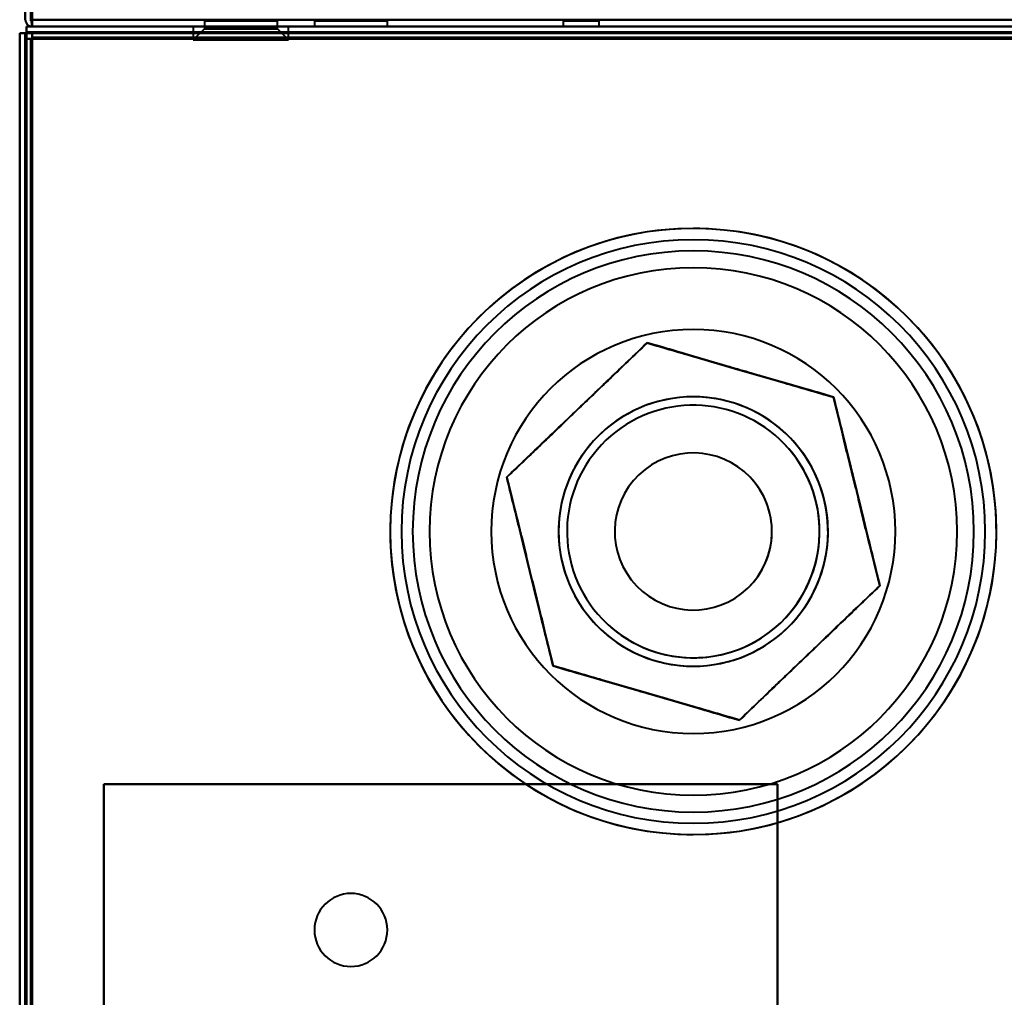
# Model space of a CAD drawing. Header units: millimetres. Extents: x -1321 to 1388, y -120 to 1267.
# Tile 77 of 88: x -418 to -330, y 977 to 1064. Entities that reach past the tile are written whole.
import ezdxf

# ---------------------------------------------------------------- set-up
doc = ezdxf.new("R2010")
doc.units = ezdxf.units.MM
doc.layers.add('G-IMPT', color=8, linetype='Continuous', lineweight=40)

# ---------------------------------------------------------------- blocks, each defined once
blk = doc.blocks.new('NEXA 1500 CALQUES_dwg-769064-Droite')
at = {"layer": 'G-IMPT'}
for p, q in [((-416.4, 1063.972), (-416.4, 1063.372)), ((-416.4, 1063.972), (-416.4, 1063.372)), ((-416.4, 1063.372), (-416.4, 1063.972)), ((-416.4, 1063.372), (-416.4, 1063.972)), ((-401.05, 1063.872), (-401.05, 1063.172)), ((-401.05, 1063.872), (-401.05, 1063.172)), ((-401.05, 1063.872), (-397.8, 1063.872)), ((-401.05, 1063.872), (-397.8, 1063.872)), ((-397.8, 1063.872), (-401.05, 1063.872)), ((-397.8, 1063.872), (-401.05, 1063.872)), ((-394.55, 1063.872), (-400.615, 1063.872)), ((-397.8, 1063.872), (-394.55, 1063.872)), ((-397.8, 1063.872), (-394.55, 1063.872)), ((-394.55, 1063.872), (-397.8, 1063.872)), ((-394.985, 1063.872), (-397.8, 1063.872)), ((-394.55, 1063.172), (-394.55, 1063.872)), ((-394.55, 1063.172), (-394.55, 1063.872)), ((-391.25, 1063.872), (-391.25, 1063.372)), ((-391.25, 1063.872), (-391.25, 1063.372)), ((-391.25, 1063.872), (-384.75, 1063.872)), ((-391.25, 1063.872), (-384.75, 1063.872)), ((-391.25, 1063.872), (-384.75, 1063.872)), ((-391.25, 1063.872), (-384.75, 1063.872)), ((-384.75, 1063.872), (-391.25, 1063.872)), ((-384.75, 1063.872), (-391.25, 1063.872)), ((-384.75, 1063.872), (-391.25, 1063.872)), ((-384.75, 1063.872), (-391.25, 1063.872)), ((-384.75, 1063.372), (-384.75, 1063.872)), ((-384.75, 1063.372), (-384.75, 1063.872)), ((-369.1, 1063.872), (-369.1, 1063.372)), ((-369.1, 1063.872), (-365.9, 1063.872)), ((-369.1, 1063.872), (-365.9, 1063.872)), ((-365.9, 1063.872), (-369.1, 1063.872)), ((-365.9, 1063.872), (-369.1, 1063.872)), ((-365.9, 1063.372), (-365.9, 1063.872)), ((416.9, 1063.372), (-416.9, 1063.372)), ((-416.9, 1063.372), (-416.9, 1062.772)), ((-416.9, 1063.372), (-416.9, 1062.772)), ((-416.9, 1062.772), (-416.9, 1063.372)), ((-416.9, 1062.772), (-416.9, 1063.372)), ((-416.4, 1063.372), (416.4, 1063.372)), ((-402.05, 1063.372), (-402.05, 1062.172)), ((-402.05, 1063.372), (-402.05, 1062.172)), ((-402.05, 1063.372), (-397.8, 1063.372)), ((-402.05, 1063.372), (-394.119, 1063.372)), ((-394.119, 1063.372), (-402.05, 1063.372)), ((-397.8, 1063.372), (-402.05, 1063.372)), ((-401.05, 1063.172), (-402.05, 1062.172)), ((-401.05, 1063.172), (-402.05, 1062.172)), ((-401.481, 1063.372), (-393.55, 1063.372)), ((-393.55, 1063.372), (-401.481, 1063.372)), ((-401.05, 1063.172), (-397.8, 1063.172)), ((-401.05, 1063.172), (-394.985, 1063.172)), ((-397.8, 1063.172), (-401.05, 1063.172)), ((-394.985, 1063.172), (-401.05, 1063.172)), ((-400.615, 1063.172), (-394.55, 1063.172)), ((-394.55, 1063.172), (-400.615, 1063.172)), ((-397.8, 1063.372), (-393.55, 1063.372)), ((-393.55, 1063.372), (-397.8, 1063.372)), ((-397.8, 1063.172), (-394.55, 1063.172)), ((-394.55, 1063.172), (-397.8, 1063.172)), ((-393.55, 1062.172), (-394.55, 1063.172)), ((-393.55, 1062.172), (-394.55, 1063.172)), ((-393.55, 1062.172), (-393.55, 1063.372)), ((-393.55, 1062.172), (-393.55, 1063.372)), ((-391.25, 1063.372), (-384.75, 1063.372)), ((-391.25, 1063.372), (-388, 1063.372)), ((-391.25, 1063.372), (-384.75, 1063.372)), ((-391.25, 1063.372), (-388, 1063.372)), ((-388, 1063.372), (-391.25, 1063.372)), ((-388, 1063.372), (-391.25, 1063.372)), ((-388, 1063.372), (-384.75, 1063.372)), ((-388, 1063.372), (-384.75, 1063.372)), ((-384.75, 1063.372), (-388, 1063.372)), ((-384.75, 1063.372), (-388, 1063.372)), ((-369.1, 1063.372), (-365.9, 1063.372)), ((-369.1, 1063.372), (-367.5, 1063.372)), ((-367.5, 1063.372), (-369.1, 1063.372)), ((-367.5, 1063.372), (-365.9, 1063.372)), ((-365.9, 1063.372), (-367.5, 1063.372)), ((-417.5, 1062.772), (-416.9, 1062.772)), ((-416.9, 1062.772), (-417.5, 1062.772)), ((-416.9, 1062.772), (-417.5, 1062.772)), ((-417.5, 1062.772), (-416.9, 1062.772)), ((-417, 1062.272), (-417, 129.472)), ((-416.4, 1062.272), (-417, 1062.272)), ((-416.4, 1062.272), (-417, 1062.272)), ((-417, 1062.272), (-416.4, 1062.272)), ((-417, 1062.272), (-416.4, 1062.272)), ((416.4, 1062.872), (-416.4, 1062.872)), ((-416.4, 1062.872), (-416.4, 1062.272)), ((-416.4, 1062.872), (-416.4, 1062.272)), ((-416.4, 1062.272), (-416.4, 1062.872)), ((-416.4, 1062.272), (-416.4, 1062.872)), ((-402.05, 1062.172), (-397.8, 1062.172)), ((-402.05, 1062.172), (-394.119, 1062.172)), ((-397.8, 1062.172), (-402.05, 1062.172)), ((-394.119, 1062.172), (-402.05, 1062.172)), ((-401.481, 1062.172), (-393.55, 1062.172)), ((-393.55, 1062.172), (-401.481, 1062.172)), ((-397.8, 1062.172), (-393.55, 1062.172)), ((-393.55, 1062.172), (-397.8, 1062.172))]:
    blk.add_line(p, q, dxfattribs=at)
at = {"layer": 'G-IMPT', "flags": 128}
for points in [[(-416.45, 1063.872), (-416.463, 1072.372), (-416.475, 1080.872), (-416.488, 1089.372), (-416.5, 1097.872)], [(-416.5, 1063.872), (-416.5, 1072.372), (-416.5, 1080.872), (-416.5, 1089.372), (-416.5, 1097.872)], [(-416.5, 1097.872), (-416.5, 1089.372), (-416.5, 1080.872), (-416.5, 1072.372), (-416.5, 1063.872)], [(-416.5, 1097.872), (-416.488, 1089.372), (-416.475, 1080.872), (-416.463, 1072.372), (-416.45, 1063.872)], [(-416.5, 1063.872), (-416.5, 1072.122), (-416.5, 1080.372), (-416.5, 1088.622), (-416.5, 1096.872)], [(-416.5, 1096.872), (-416.5, 1088.622), (-416.5, 1080.372), (-416.5, 1072.122), (-416.5, 1063.872)], [(-416.5, 1096.872), (-416.488, 1088.622), (-416.475, 1080.372), (-416.463, 1072.122), (-416.45, 1063.872)], [(-416.45, 1063.872), (-416.463, 1072.122), (-416.475, 1080.372), (-416.488, 1088.622), (-416.5, 1096.872)], [(-416.4, 1096.872), (-416.413, 1088.622), (-416.425, 1080.372), (-416.438, 1072.122), (-416.45, 1063.872)], [(-416.45, 1063.872), (-416.438, 1072.122), (-416.425, 1080.372), (-416.413, 1088.622), (-416.4, 1096.872)], [(-416.4, 1063.872), (-416.4, 1072.122), (-416.4, 1080.372), (-416.4, 1088.622), (-416.4, 1096.872)], [(-416.4, 1096.872), (-416.4, 1088.622), (-416.4, 1080.372), (-416.4, 1072.122), (-416.4, 1063.872)], [(-417, 1063.972), (-417, 1064.322), (-417, 1064.672), (-417, 1065.022), (-417, 1065.372)], [(-417, 1065.372), (-417, 1065.022), (-417, 1064.672), (-417, 1064.322), (-417, 1063.972)], [(-417, 1063.972), (-417, 1064.322), (-417, 1064.672), (-417, 1065.022), (-417, 1065.372)], [(-416.4, 1065.372), (-416.4, 1065.022), (-416.4, 1064.672), (-416.4, 1064.322), (-416.4, 1063.972)], [(-416.4, 1063.972), (-416.4, 1064.322), (-416.4, 1064.672), (-416.4, 1065.022), (-416.4, 1065.372)], [(-416.4, 1063.972), (-416.4, 1064.322), (-416.4, 1064.672), (-416.4, 1065.022), (-416.4, 1065.372)], [(-416.4, 1065.372), (-416.4, 1065.022), (-416.4, 1064.672), (-416.4, 1064.322), (-416.4, 1063.972)], [(-416.45, 1063.872), (-416.438, 1063.747), (-416.425, 1063.622), (-416.413, 1063.497), (-416.4, 1063.372)], [(-416.4, 1063.372), (-416.413, 1063.497), (-416.425, 1063.622), (-416.438, 1063.747), (-416.45, 1063.872)], [(416.4, 1063.972), (208.2, 1063.972), (0, 1063.972), (-208.2, 1063.972), (-416.4, 1063.972)], [(-416.4, 1063.972), (-208.2, 1063.972), (0, 1063.972), (208.2, 1063.972), (416.4, 1063.972)], [(-416.4, 1063.972), (-208.2, 1063.972), (0, 1063.972), (208.2, 1063.972), (416.4, 1063.972)], [(416.4, 1063.972), (208.2, 1063.972), (0, 1063.972), (-208.2, 1063.972), (-416.4, 1063.972)], [(-416.4, 1063.372), (-416.4, 1063.497), (-416.4, 1063.622), (-416.4, 1063.747), (-416.4, 1063.872)], [(-416.4, 1063.872), (-416.4, 1063.747), (-416.4, 1063.622), (-416.4, 1063.497), (-416.4, 1063.372)], [(-416.9, 1063.372), (-416.775, 1063.372), (-416.65, 1063.372), (-416.525, 1063.372), (-416.4, 1063.372)], [(416.9, 1063.372), (208.45, 1063.372), (0, 1063.372), (-208.45, 1063.372), (-416.9, 1063.372)], [(-416.9, 1062.872), (-416.9, 1062.997), (-416.9, 1063.122), (-416.9, 1063.247), (-416.9, 1063.372)], [(-416.4, 1063.372), (-416.525, 1063.372), (-416.65, 1063.372), (-416.775, 1063.372), (-416.9, 1063.372)], [(-416.9, 1063.372), (-208.45, 1063.372), (0, 1063.372), (208.45, 1063.372), (416.9, 1063.372)], [(-416.9, 1063.372), (-416.9, 1063.247), (-416.9, 1063.122), (-416.9, 1062.997), (-416.9, 1062.872)], [(-416.9, 1062.872), (-416.9, 1062.997), (-416.9, 1063.122), (-416.9, 1063.247), (-416.9, 1063.372)], [(-416.9, 1063.372), (-416.775, 1063.372), (-416.65, 1063.372), (-416.525, 1063.372), (-416.4, 1063.372)], [(-416.4, 1063.372), (-416.525, 1063.372), (-416.65, 1063.372), (-416.775, 1063.372), (-416.9, 1063.372)], [(-416.9, 1063.372), (-416.9, 1063.247), (-416.9, 1063.122), (-416.9, 1062.997), (-416.9, 1062.872)], [(-416.9, 1063.372), (-208.45, 1063.372), (0, 1063.372), (208.45, 1063.372), (416.9, 1063.372)], [(416.9, 1063.372), (208.45, 1063.372), (0, 1063.372), (-208.45, 1063.372), (-416.9, 1063.372)], [(416.4, 1063.372), (208.2, 1063.372), (0, 1063.372), (-208.2, 1063.372), (-416.4, 1063.372)], [(-416.4, 1063.372), (-208.2, 1063.372), (0, 1063.372), (208.2, 1063.372), (416.4, 1063.372)], [(416.4, 1063.372), (208.2, 1063.372), (0, 1063.372), (-208.2, 1063.372), (-416.4, 1063.372)], [(-416.4, 1063.372), (-208.2, 1063.372), (0, 1063.372), (208.2, 1063.372), (416.4, 1063.372)], [(-416.4, 1063.372), (-208.2, 1063.372), (0, 1063.372), (208.2, 1063.372), (416.4, 1063.372)], [(416.4, 1063.372), (208.2, 1063.372), (0, 1063.372), (-208.2, 1063.372), (-416.4, 1063.372)], [(-416.4, 1063.372), (-208.2, 1063.372), (0, 1063.372), (208.2, 1063.372), (416.4, 1063.372)], [(416.4, 1063.372), (208.2, 1063.372), (0, 1063.372), (-208.2, 1063.372), (-416.4, 1063.372)], [(-417.5, 968.672), (-417.5, 992.197), (-417.5, 1015.722), (-417.5, 1039.247), (-417.5, 1062.772)], [(-417.5, 1062.772), (-417.375, 1062.772), (-417.25, 1062.772), (-417.125, 1062.772), (-417, 1062.772)], [(-417, 1062.772), (-417.125, 1062.772), (-417.25, 1062.772), (-417.375, 1062.772), (-417.5, 1062.772)], [(-417.5, 1062.772), (-417.5, 1039.247), (-417.5, 1015.722), (-417.5, 992.197), (-417.5, 968.672)], [(-417.5, 128.972), (-417.5, 362.422), (-417.5, 595.872), (-417.5, 829.322), (-417.5, 1062.772)], [(-417.5, 1062.772), (-417.5, 1039.247), (-417.5, 1015.722), (-417.5, 992.197), (-417.5, 968.672)], [(-417, 1062.772), (-417.125, 1062.772), (-417.25, 1062.772), (-417.375, 1062.772), (-417.5, 1062.772)], [(-417.5, 1062.772), (-417.5, 829.322), (-417.5, 595.872), (-417.5, 362.422), (-417.5, 128.972)], [(-417.5, 128.972), (-417.5, 362.422), (-417.5, 595.872), (-417.5, 829.322), (-417.5, 1062.772)], [(-417.5, 1062.772), (-417.375, 1062.772), (-417.25, 1062.772), (-417.125, 1062.772), (-417, 1062.772)], [(-417.5, 968.672), (-417.5, 992.197), (-417.5, 1015.722), (-417.5, 1039.247), (-417.5, 1062.772)], [(-417.5, 1062.772), (-417.5, 829.322), (-417.5, 595.872), (-417.5, 362.422), (-417.5, 128.972)], [(-417, 1062.772), (-416.988, 1062.772), (-416.975, 1062.772), (-416.963, 1062.772), (-416.95, 1062.772)], [(-417, 968.672), (-417, 992.197), (-417, 1015.722), (-417, 1039.247), (-417, 1062.772)], [(-417, 1062.772), (-417, 1062.647), (-417, 1062.522), (-417, 1062.397), (-417, 1062.272)], [(-417, 1062.772), (-417, 1039.247), (-417, 1015.722), (-417, 992.197), (-417, 968.672)], [(-417, 1062.272), (-417, 1062.397), (-417, 1062.522), (-417, 1062.647), (-417, 1062.772)], [(-416.95, 1062.772), (-416.963, 1062.772), (-416.975, 1062.772), (-416.988, 1062.772), (-417, 1062.772)], [(-417, 1062.272), (-417, 1062.397), (-417, 1062.522), (-417, 1062.647), (-417, 1062.772)], [(-417, 1062.772), (-417, 1062.647), (-417, 1062.522), (-417, 1062.397), (-417, 1062.272)], [(-417, 1062.272), (-417, 1038.872), (-417, 1015.472), (-417, 992.072), (-417, 968.672)], [(-416.5, 1062.272), (-416.625, 1062.272), (-416.75, 1062.272), (-416.875, 1062.272), (-417, 1062.272)], [(-417, 968.672), (-417, 992.072), (-417, 1015.472), (-417, 1038.872), (-417, 1062.272)], [(-417, 1062.272), (-416.875, 1062.272), (-416.75, 1062.272), (-416.625, 1062.272), (-416.5, 1062.272)], [(-417, 1062.272), (-417, 1038.872), (-417, 1015.472), (-417, 992.072), (-417, 968.672)], [(-417, 968.672), (-417, 992.072), (-417, 1015.472), (-417, 1038.872), (-417, 1062.272)], [(-417, 129.472), (-417, 362.672), (-417, 595.872), (-417, 829.072), (-417, 1062.272)], [(-417, 1062.272), (-417, 829.072), (-417, 595.872), (-417, 362.672), (-417, 129.472)], [(-417, 1062.272), (-416.875, 1062.272), (-416.75, 1062.272), (-416.625, 1062.272), (-416.5, 1062.272)], [(-417, 1062.272), (-417, 829.072), (-417, 595.872), (-417, 362.672), (-417, 129.472)], [(-417, 129.472), (-417, 362.672), (-417, 595.872), (-417, 829.072), (-417, 1062.272)], [(-416.5, 1062.272), (-416.625, 1062.272), (-416.75, 1062.272), (-416.875, 1062.272), (-417, 1062.272)], [(-417, 129.472), (-417, 362.672), (-417, 595.872), (-417, 829.072), (-417, 1062.272)], [(-417, 1062.272), (-417, 829.072), (-417, 595.872), (-417, 362.672), (-417, 129.472)], [(-417, 129.472), (-417, 362.672), (-417, 595.872), (-417, 829.072), (-417, 1062.272)], [(-417, 1062.272), (-417, 829.072), (-417, 595.872), (-417, 362.672), (-417, 129.472)], [(-416.95, 1062.772), (-416.938, 1062.772), (-416.925, 1062.772), (-416.913, 1062.772), (-416.9, 1062.772)], [(-416.9, 1062.772), (-416.913, 1062.772), (-416.925, 1062.772), (-416.938, 1062.772), (-416.95, 1062.772)], [(-416.9, 1062.822), (-416.9, 1062.835), (-416.9, 1062.847), (-416.9, 1062.86), (-416.9, 1062.872)], [(-416.9, 1062.872), (-416.9, 1062.86), (-416.9, 1062.847), (-416.9, 1062.835), (-416.9, 1062.822)], [(-416.4, 1062.872), (-416.525, 1062.872), (-416.65, 1062.872), (-416.775, 1062.872), (-416.9, 1062.872)], [(416.9, 1062.872), (208.45, 1062.872), (0, 1062.872), (-208.45, 1062.872), (-416.9, 1062.872)], [(-416.9, 1062.872), (-416.775, 1062.872), (-416.65, 1062.872), (-416.525, 1062.872), (-416.4, 1062.872)], [(-416.9, 1062.872), (-416.775, 1062.872), (-416.65, 1062.872), (-416.525, 1062.872), (-416.4, 1062.872)], [(-416.4, 1062.872), (-416.525, 1062.872), (-416.65, 1062.872), (-416.775, 1062.872), (-416.9, 1062.872)], [(-416.9, 1062.872), (-208.45, 1062.872), (0, 1062.872), (208.45, 1062.872), (416.9, 1062.872)], [(-416.9, 1062.772), (-416.9, 1062.785), (-416.9, 1062.797), (-416.9, 1062.81), (-416.9, 1062.822)], [(-416.9, 1062.822), (-416.9, 1062.81), (-416.9, 1062.797), (-416.9, 1062.785), (-416.9, 1062.772)], [(416.9, 1062.772), (208.45, 1062.772), (0, 1062.772), (-208.45, 1062.772), (-416.9, 1062.772)], [(-416.9, 1062.772), (-416.9, 1039.247), (-416.9, 1015.722), (-416.9, 992.197), (-416.9, 968.672)], [(-416.9, 968.672), (-416.9, 992.197), (-416.9, 1015.722), (-416.9, 1039.247), (-416.9, 1062.772)], [(-416.9, 1062.772), (-208.45, 1062.772), (0, 1062.772), (208.45, 1062.772), (416.9, 1062.772)], [(-416.9, 968.672), (-416.9, 992.197), (-416.9, 1015.722), (-416.9, 1039.247), (-416.9, 1062.772)], [(-416.9, 1062.772), (-208.45, 1062.772), (0, 1062.772), (208.45, 1062.772), (416.9, 1062.772)], [(-416.9, 1062.772), (-416.9, 1039.247), (-416.9, 1015.722), (-416.9, 992.197), (-416.9, 968.672)], [(416.9, 1062.772), (208.45, 1062.772), (0, 1062.772), (-208.45, 1062.772), (-416.9, 1062.772)], [(416.9, 1062.772), (208.45, 1062.772), (0, 1062.772), (-208.45, 1062.772), (-416.9, 1062.772)], [(-416.9, 1062.772), (-416.9, 1039.247), (-416.9, 1015.722), (-416.9, 992.197), (-416.9, 968.672)], [(-416.9, 968.672), (-416.9, 992.197), (-416.9, 1015.722), (-416.9, 1039.247), (-416.9, 1062.772)], [(-416.9, 1062.772), (-208.45, 1062.772), (0, 1062.772), (208.45, 1062.772), (416.9, 1062.772)], [(-416.5, 129.472), (-416.5, 362.672), (-416.5, 595.872), (-416.5, 829.072), (-416.5, 1062.272)], [(-416.5, 1062.272), (-416.5, 1038.872), (-416.5, 1015.472), (-416.5, 992.072), (-416.5, 968.672)], [(-416.5, 968.672), (-416.5, 992.072), (-416.5, 1015.472), (-416.5, 1038.872), (-416.5, 1062.272)], [(-416.5, 1062.272), (-416.5, 1038.872), (-416.5, 1015.472), (-416.5, 992.072), (-416.5, 968.672)], [(-416.5, 968.672), (-416.5, 992.072), (-416.5, 1015.472), (-416.5, 1038.872), (-416.5, 1062.272)], [(-416.5, 1062.272), (-416.5, 829.072), (-416.5, 595.872), (-416.5, 362.672), (-416.5, 129.472)], [(-416.5, 1062.272), (-416.488, 1062.272), (-416.475, 1062.272), (-416.463, 1062.272), (-416.45, 1062.272)], [(-416.45, 1062.272), (-416.463, 1062.272), (-416.475, 1062.272), (-416.488, 1062.272), (-416.5, 1062.272)], [(-416.45, 1062.272), (-416.438, 1062.272), (-416.425, 1062.272), (-416.413, 1062.272), (-416.4, 1062.272)], [(-416.4, 1062.272), (-416.413, 1062.272), (-416.425, 1062.272), (-416.438, 1062.272), (-416.45, 1062.272)], [(416.4, 1062.872), (208.2, 1062.872), (0, 1062.872), (-208.2, 1062.872), (-416.4, 1062.872)], [(416.4, 1062.872), (208.2, 1062.872), (0, 1062.872), (-208.2, 1062.872), (-416.4, 1062.872)], [(-416.4, 1062.872), (-416.4, 1062.747), (-416.4, 1062.622), (-416.4, 1062.497), (-416.4, 1062.372)], [(-416.4, 1062.872), (-208.2, 1062.872), (0, 1062.872), (208.2, 1062.872), (416.4, 1062.872)], [(-416.4, 1062.872), (-208.2, 1062.872), (0, 1062.872), (208.2, 1062.872), (416.4, 1062.872)], [(416.4, 1062.872), (208.2, 1062.872), (0, 1062.872), (-208.2, 1062.872), (-416.4, 1062.872)], [(-416.4, 1062.372), (-416.4, 1062.497), (-416.4, 1062.622), (-416.4, 1062.747), (-416.4, 1062.872)], [(-416.4, 1062.872), (-208.2, 1062.872), (0, 1062.872), (208.2, 1062.872), (416.4, 1062.872)], [(-416.4, 1062.872), (-208.2, 1062.872), (0, 1062.872), (208.2, 1062.872), (416.4, 1062.872)], [(416.4, 1062.872), (208.2, 1062.872), (0, 1062.872), (-208.2, 1062.872), (-416.4, 1062.872)], [(-416.4, 1062.372), (-416.4, 1062.497), (-416.4, 1062.622), (-416.4, 1062.747), (-416.4, 1062.872)], [(-416.4, 1062.872), (-416.4, 1062.747), (-416.4, 1062.622), (-416.4, 1062.497), (-416.4, 1062.372)], [(416.4, 1062.872), (208.2, 1062.872), (0, 1062.872), (-208.2, 1062.872), (-416.4, 1062.872)], [(-416.4, 1062.872), (-208.2, 1062.872), (0, 1062.872), (208.2, 1062.872), (416.4, 1062.872)], [(-416.4, 1062.872), (-208.2, 1062.872), (0, 1062.872), (208.2, 1062.872), (416.4, 1062.872)], [(416.4, 1062.872), (208.2, 1062.872), (0, 1062.872), (-208.2, 1062.872), (-416.4, 1062.872)], [(-416.4, 1062.372), (-208.2, 1062.372), (0, 1062.372), (208.2, 1062.372), (416.4, 1062.372)], [(416.4, 1062.372), (208.2, 1062.372), (0, 1062.372), (-208.2, 1062.372), (-416.4, 1062.372)], [(-416.4, 1062.372), (-208.2, 1062.372), (0, 1062.372), (208.2, 1062.372), (416.4, 1062.372)], [(416.4, 1062.372), (208.2, 1062.372), (0, 1062.372), (-208.2, 1062.372), (-416.4, 1062.372)], [(416.4, 1062.372), (208.2, 1062.372), (0, 1062.372), (-208.2, 1062.372), (-416.4, 1062.372)], [(-416.4, 1062.372), (-208.2, 1062.372), (0, 1062.372), (208.2, 1062.372), (416.4, 1062.372)], [(-416.4, 1062.322), (-416.4, 1062.335), (-416.4, 1062.347), (-416.4, 1062.36), (-416.4, 1062.372)], [(-416.4, 1062.372), (-416.4, 1062.36), (-416.4, 1062.347), (-416.4, 1062.335), (-416.4, 1062.322)], [(-416.4, 1062.272), (-416.4, 1062.285), (-416.4, 1062.297), (-416.4, 1062.31), (-416.4, 1062.322)], [(-416.4, 1062.322), (-416.4, 1062.31), (-416.4, 1062.297), (-416.4, 1062.285), (-416.4, 1062.272)], [(416.4, 1062.272), (208.2, 1062.272), (0, 1062.272), (-208.2, 1062.272), (-416.4, 1062.272)], [(-416.4, 1062.272), (-416.4, 829.072), (-416.4, 595.872), (-416.4, 362.672), (-416.4, 129.472)], [(-416.4, 129.472), (-416.4, 362.672), (-416.4, 595.872), (-416.4, 829.072), (-416.4, 1062.272)], [(-416.4, 1062.272), (-208.2, 1062.272), (0, 1062.272), (208.2, 1062.272), (416.4, 1062.272)], [(384.5, 1062.272), (184.275, 1062.272), (-15.95, 1062.272), (-216.175, 1062.272), (-416.4, 1062.272)], [(-416.4, 1062.272), (-416.4, 837.047), (-416.4, 611.822), (-416.4, 386.597), (-416.4, 161.372)], [(-416.4, 1062.272), (-216.175, 1062.272), (-15.95, 1062.272), (184.275, 1062.272), (384.5, 1062.272)], [(-416.4, 161.372), (-416.4, 386.597), (-416.4, 611.822), (-416.4, 837.047), (-416.4, 1062.272)], [(-416.4, 161.372), (-416.4, 386.597), (-416.4, 611.822), (-416.4, 837.047), (-416.4, 1062.272)], [(-416.4, 1062.272), (-216.175, 1062.272), (-15.95, 1062.272), (184.275, 1062.272), (384.5, 1062.272)], [(384.5, 1062.272), (184.275, 1062.272), (-15.95, 1062.272), (-216.175, 1062.272), (-416.4, 1062.272)], [(-416.4, 1062.272), (-416.4, 837.047), (-416.4, 611.822), (-416.4, 386.597), (-416.4, 161.372)], [(-357.5, 1045.372), (-358.58, 1045.351), (-359.658, 1045.286), (-360.732, 1045.178), (-361.802, 1045.027), (-362.864, 1044.834), (-363.918, 1044.598), (-364.962, 1044.321), (-365.993, 1044.002), (-367.011, 1043.642), (-368.014, 1043.241), (-369, 1042.801), (-369.968, 1042.321), (-370.916, 1041.803), (-371.842, 1041.248), (-372.745, 1040.656), (-373.624, 1040.029), (-374.477, 1039.367), (-375.303, 1038.671), (-376.101, 1037.943), (-376.869, 1037.183), (-377.605, 1036.394), (-378.31, 1035.575), (-378.981, 1034.729), (-379.618, 1033.857), (-380.22, 1032.96), (-380.785, 1032.04), (-381.313, 1031.098), (-381.803, 1030.136), (-382.254, 1029.154), (-382.665, 1028.156), (-383.036, 1027.142), (-383.366, 1026.114), (-383.655, 1025.073), (-383.902, 1024.022), (-384.107, 1022.961), (-384.269, 1021.894), (-384.389, 1020.82), (-384.465, 1019.743), (-384.498, 1018.664), (-384.488, 1017.584), (-384.435, 1016.505), (-384.339, 1015.43), (-384.2, 1014.359), (-384.018, 1013.294), (-383.794, 1012.238), (-383.528, 1011.191), (-383.22, 1010.156), (-382.87, 1009.134), (-382.481, 1008.127), (-382.051, 1007.136), (-381.582, 1006.164), (-381.075, 1005.21), (-380.529, 1004.278), (-379.947, 1003.368), (-379.329, 1002.483), (-378.677, 1001.623), (-377.99, 1000.789), (-377.27, 999.984), (-376.519, 999.208), (-375.738, 998.463), (-374.927, 997.749), (-374.088, 997.069), (-373.223, 996.423), (-372.333, 995.811), (-371.419, 995.236), (-370.482, 994.698), (-369.525, 994.198), (-368.549, 993.736), (-367.555, 993.314), (-366.545, 992.932), (-365.52, 992.591), (-364.483, 992.291), (-363.434, 992.032), (-362.376, 991.816), (-361.31, 991.643), (-360.238, 991.512), (-359.162, 991.424), (-358.083, 991.379), (-357.5, 991.372)], [(-357.5, 991.372), (-356.42, 991.394), (-355.342, 991.459), (-354.268, 991.566), (-353.198, 991.717), (-352.136, 991.911), (-351.082, 992.146), (-350.038, 992.424), (-349.007, 992.743), (-347.989, 993.103), (-346.986, 993.504), (-346, 993.944), (-345.032, 994.423), (-344.084, 994.941), (-343.158, 995.496), (-342.255, 996.088), (-341.376, 996.716), (-340.523, 997.378), (-339.697, 998.074), (-338.899, 998.802), (-338.131, 999.561), (-337.395, 1000.351), (-336.69, 1001.169), (-336.019, 1002.015), (-335.382, 1002.887), (-334.78, 1003.784), (-334.215, 1004.704), (-333.687, 1005.646), (-333.197, 1006.609), (-332.746, 1007.59), (-332.335, 1008.589), (-331.964, 1009.603), (-331.634, 1010.631), (-331.345, 1011.672), (-331.098, 1012.723), (-330.893, 1013.783), (-330.731, 1014.851), (-330.611, 1015.924), (-330.535, 1017.001), (-330.502, 1018.081), (-330.512, 1019.161), (-330.565, 1020.239), (-330.661, 1021.315), (-330.8, 1022.386), (-330.982, 1023.45), (-331.206, 1024.507), (-331.472, 1025.553), (-331.78, 1026.588), (-332.13, 1027.61), (-332.519, 1028.618), (-332.949, 1029.608), (-333.418, 1030.581), (-333.925, 1031.534), (-334.471, 1032.467), (-335.053, 1033.376), (-335.671, 1034.262), (-336.323, 1035.122), (-337.01, 1035.956), (-337.73, 1036.761), (-338.481, 1037.537), (-339.262, 1038.282), (-340.073, 1038.995), (-340.912, 1039.676), (-341.777, 1040.322), (-342.667, 1040.933), (-343.581, 1041.508), (-344.518, 1042.046), (-345.475, 1042.547), (-346.451, 1043.008), (-347.445, 1043.43), (-348.455, 1043.812), (-349.48, 1044.154), (-350.517, 1044.454), (-351.566, 1044.712), (-352.624, 1044.928), (-353.69, 1045.102), (-354.762, 1045.233), (-355.838, 1045.321), (-356.917, 1045.366), (-357.5, 1045.372)], [(-361.62, 1035.175), (-364.743, 1032.182), (-367.865, 1029.19), (-370.988, 1026.198), (-374.111, 1023.206)], [(-374.111, 1023.206), (-370.988, 1026.198), (-367.865, 1029.19), (-364.743, 1032.182), (-361.62, 1035.175)], [(-361.62, 1035.175), (-364.743, 1032.182), (-367.865, 1029.19), (-370.988, 1026.198), (-374.111, 1023.206)], [(-374.111, 1023.206), (-370.988, 1026.198), (-367.865, 1029.19), (-364.743, 1032.182), (-361.62, 1035.175)], [(-361.62, 1035.175), (-364.743, 1032.182), (-367.865, 1029.19), (-370.988, 1026.198), (-374.111, 1023.206)], [(-374.111, 1023.206), (-370.988, 1026.198), (-367.865, 1029.19), (-364.743, 1032.182), (-361.62, 1035.175)], [(-345.009, 1030.341), (-349.161, 1031.55), (-353.314, 1032.758), (-357.467, 1033.966), (-361.62, 1035.175)], [(-361.62, 1035.175), (-357.467, 1033.966), (-353.314, 1032.758), (-349.161, 1031.55), (-345.009, 1030.341)], [(-345.009, 1030.341), (-349.161, 1031.55), (-353.314, 1032.758), (-357.467, 1033.966), (-361.62, 1035.175)], [(-361.62, 1035.175), (-357.467, 1033.966), (-353.314, 1032.758), (-349.161, 1031.55), (-345.009, 1030.341)], [(-345.009, 1030.341), (-349.161, 1031.55), (-353.314, 1032.758), (-357.467, 1033.966), (-361.62, 1035.175)], [(-361.62, 1035.175), (-357.467, 1033.966), (-353.314, 1032.758), (-349.161, 1031.55), (-345.009, 1030.341)], [(-340.889, 1013.539), (-341.919, 1017.739), (-342.949, 1021.94), (-343.979, 1026.141), (-345.009, 1030.341)], [(-345.009, 1030.341), (-343.979, 1026.141), (-342.949, 1021.94), (-341.919, 1017.739), (-340.889, 1013.539)], [(-340.889, 1013.539), (-341.919, 1017.739), (-342.949, 1021.94), (-343.979, 1026.141), (-345.009, 1030.341)], [(-345.009, 1030.341), (-343.979, 1026.141), (-342.949, 1021.94), (-341.919, 1017.739), (-340.889, 1013.539)], [(-340.889, 1013.539), (-341.919, 1017.739), (-342.949, 1021.94), (-343.979, 1026.141), (-345.009, 1030.341)], [(-345.009, 1030.341), (-343.979, 1026.141), (-342.949, 1021.94), (-341.919, 1017.739), (-340.889, 1013.539)], [(-374.111, 1023.206), (-373.081, 1019.005), (-372.051, 1014.805), (-371.021, 1010.604), (-369.991, 1006.403)], [(-369.991, 1006.403), (-371.021, 1010.604), (-372.051, 1014.805), (-373.081, 1019.005), (-374.111, 1023.206)], [(-374.111, 1023.206), (-373.081, 1019.005), (-372.051, 1014.805), (-371.021, 1010.604), (-369.991, 1006.403)], [(-369.991, 1006.403), (-371.021, 1010.604), (-372.051, 1014.805), (-373.081, 1019.005), (-374.111, 1023.206)], [(-374.111, 1023.206), (-373.081, 1019.005), (-372.051, 1014.805), (-371.021, 1010.604), (-369.991, 1006.403)], [(-369.991, 1006.403), (-371.021, 1010.604), (-372.051, 1014.805), (-373.081, 1019.005), (-374.111, 1023.206)], [(-353.38, 1001.57), (-350.257, 1004.562), (-347.135, 1007.554), (-344.012, 1010.547), (-340.889, 1013.539)], [(-340.889, 1013.539), (-344.012, 1010.547), (-347.135, 1007.554), (-350.257, 1004.562), (-353.38, 1001.57)], [(-353.38, 1001.57), (-350.257, 1004.562), (-347.135, 1007.554), (-344.012, 1010.547), (-340.889, 1013.539)], [(-340.889, 1013.539), (-344.012, 1010.547), (-347.135, 1007.554), (-350.257, 1004.562), (-353.38, 1001.57)], [(-353.38, 1001.57), (-350.257, 1004.562), (-347.135, 1007.554), (-344.012, 1010.547), (-340.889, 1013.539)], [(-340.889, 1013.539), (-344.012, 1010.547), (-347.135, 1007.554), (-350.257, 1004.562), (-353.38, 1001.57)], [(-369.991, 1006.403), (-365.839, 1005.195), (-361.686, 1003.987), (-357.533, 1002.778), (-353.38, 1001.57)], [(-353.38, 1001.57), (-357.533, 1002.778), (-361.686, 1003.987), (-365.839, 1005.195), (-369.991, 1006.403)], [(-369.991, 1006.403), (-365.839, 1005.195), (-361.686, 1003.987), (-357.533, 1002.778), (-353.38, 1001.57)], [(-353.38, 1001.57), (-357.533, 1002.778), (-361.686, 1003.987), (-365.839, 1005.195), (-369.991, 1006.403)], [(-369.991, 1006.403), (-365.839, 1005.195), (-361.686, 1003.987), (-357.533, 1002.778), (-353.38, 1001.57)], [(-353.38, 1001.57), (-357.533, 1002.778), (-361.686, 1003.987), (-365.839, 1005.195), (-369.991, 1006.403)], [(-350, 995.872), (-365, 995.872), (-380, 995.872), (-395, 995.872), (-410, 995.872)], [(-410, 995.872), (-410, 965.872), (-410, 935.872), (-410, 905.872), (-410, 875.872)], [(-410, 875.872), (-410, 905.872), (-410, 935.872), (-410, 965.872), (-410, 995.872)], [(-410, 995.872), (-395, 995.872), (-380, 995.872), (-365, 995.872), (-350, 995.872)], [(-350, 995.872), (-365, 995.872), (-380, 995.872), (-395, 995.872), (-410, 995.872)], [(-410, 995.872), (-395, 995.872), (-380, 995.872), (-365, 995.872), (-350, 995.872)], [(-410, 995.872), (-410, 965.872), (-410, 935.872), (-410, 905.872), (-410, 875.872)], [(-410, 875.872), (-410, 905.872), (-410, 935.872), (-410, 965.872), (-410, 995.872)], [(-410, 995.872), (-410, 965.872), (-410, 935.872), (-410, 905.872), (-410, 875.872)], [(-410, 875.872), (-410, 905.872), (-410, 935.872), (-410, 965.872), (-410, 995.872)], [(-350, 995.872), (-365, 995.872), (-380, 995.872), (-395, 995.872), (-410, 995.872)], [(-410, 995.872), (-395, 995.872), (-380, 995.872), (-365, 995.872), (-350, 995.872)], [(-410, 875.872), (-410, 905.872), (-410, 935.872), (-410, 965.872), (-410, 995.872)], [(-410, 995.872), (-395, 995.872), (-380, 995.872), (-365, 995.872), (-350, 995.872)], [(-350, 995.872), (-365, 995.872), (-380, 995.872), (-395, 995.872), (-410, 995.872)], [(-410, 995.872), (-410, 965.872), (-410, 935.872), (-410, 905.872), (-410, 875.872)], [(-350, 875.872), (-350, 905.872), (-350, 935.872), (-350, 965.872), (-350, 995.872)], [(-350, 995.872), (-350, 965.872), (-350, 935.872), (-350, 905.872), (-350, 875.872)], [(-350, 875.872), (-350, 905.872), (-350, 935.872), (-350, 965.872), (-350, 995.872)], [(-350, 995.872), (-350, 965.872), (-350, 935.872), (-350, 905.872), (-350, 875.872)], [(-350, 875.872), (-350, 905.872), (-350, 935.872), (-350, 965.872), (-350, 995.872)], [(-350, 995.872), (-350, 965.872), (-350, 935.872), (-350, 905.872), (-350, 875.872)], [(-350, 995.872), (-350, 965.872), (-350, 935.872), (-350, 905.872), (-350, 875.872)], [(-350, 875.872), (-350, 905.872), (-350, 935.872), (-350, 965.872), (-350, 995.872)]]:
    blk.add_lwpolyline(points, dxfattribs=at)
at = {"layer": 'G-IMPT'}
for centre, radius, start, end in [((-416.4, 1063.972), 0.6, 180, 270), ((-416.4, 1063.972), 0.6, 180, 270), ((-416.4, 1063.972), 0.6, 180, 270), ((-416.4, 1063.972), 0.6, 180, 270), ((-357.5, 1018.372), 27, 90, 180), ((-357.5, 1018.372), 27, 360, 180), ((-357.5, 1018.372), 27, 0, 180), ((-357.5, 1018.372), 27, 0, 180), ((-357.5, 1018.372), 27, 90, 270), ((-357.5, 1018.372), 27, 90, 180), ((-357.5, 1018.372), 27, 0, 180), ((-357.5, 1018.372), 27, 90, 270), ((-357.5, 1018.372), 27, 270, 90), ((-357.5, 1018.372), 27, 270, 90), ((-357.5, 1018.372), 27, 360, 90), ((-357.5, 1018.372), 27, 270, 90), ((-357.5, 1018.372), 26, 0, 180), ((-357.5, 1018.372), 26, 90, 180), ((-357.5, 1018.372), 26, 0, 180), ((-357.5, 1018.372), 26, 90, 180), ((-357.5, 1018.372), 26, 270, 90), ((-357.5, 1018.372), 26, 270, 90), ((-357.5, 1018.372), 25, 90, 270), ((-357.5, 1018.372), 25, 0, 180), ((-357.5, 1018.372), 25, 360, 180), ((-357.5, 1018.372), 25, 0, 180), ((-357.5, 1018.372), 25, 270, 90), ((-357.5, 1018.372), 23.5, 360, 180), ((-357.5, 1018.372), 23.5, 360, 180), ((-357.5, 1018.372), 23.5, 0, 180), ((-357.5, 1018.372), 23.5, 0, 180), ((-357.5, 1018.372), 18, 90, 270), ((-357.5, 1018.372), 18, 360, 180), ((-357.5, 1018.372), 18, 0, 180), ((-357.5, 1018.372), 18, 90, 270), ((-357.5, 1018.372), 18, 0, 180), ((-357.5, 1018.372), 18, 360, 180), ((-357.5, 1018.372), 18, 0, 180), ((-357.5, 1018.372), 18, 0, 180), ((-357.5, 1018.372), 18, 270, 90), ((-357.5, 1018.372), 18, 270, 90), ((-357.5, 1018.372), 12, 43.77637, 223.77637), ((-357.5, 1018.372), 12, 90, 270), ((-357.5, 1018.372), 12, 90, 180), ((-357.5, 1018.372), 12, 0, 180), ((-357.5, 1018.372), 12, 0, 180), ((-357.5, 1018.372), 11.25, 43.77637, 223.77637), ((-357.5, 1018.372), 11.25, 43.77637, 223.77637), ((-357.5, 1018.372), 12, 313.77637, 133.77637), ((-357.5, 1018.372), 11.25, 313.77637, 133.77637), ((-357.5, 1018.372), 11.25, 313.77637, 133.77637), ((-357.5, 1018.372), 11.25, 313.77637, 133.77637), ((-357.5, 1018.372), 11.25, 43.77637, 133.77637), ((-357.5, 1018.372), 11.25, 43.77637, 133.77637), ((-357.5, 1018.372), 11.25, 313.77637, 133.77637), ((-357.5, 1018.372), 12, 270, 90), ((-357.5, 1018.372), 12, 0, 90), ((-357.5, 1018.372), 12, 133.77637, 313.77637), ((-357.5, 1018.372), 11.25, 133.77637, 313.77637), ((-357.5, 1018.372), 11.25, 133.77637, 313.77637), ((-357.5, 1018.372), 11.25, 133.77637, 313.77637), ((-357.5, 1018.372), 11.25, 133.77637, 313.77637), ((-357.5, 1018.372), 11.25, 133.77637, 313.77637), ((-357.5, 1018.372), 11.25, 133.77637, 313.77637), ((-357.5, 1018.372), 11.25, 223.77637, 43.77637), ((-357.5, 1018.372), 11.25, 223.77637, 43.77637), ((-357.5, 1018.372), 11.25, 313.77637, 43.77637), ((-357.5, 1018.372), 11.25, 313.77637, 43.77637), ((-357.5, 1018.372), 12, 313.77637, 43.77637), ((-357.5, 1018.372), 7, 43.77637, 223.77637), ((-357.5, 1018.372), 7, 313.77637, 133.77637), ((-357.5, 1018.372), 7, 313.77637, 133.77637), ((-357.5, 1018.372), 7, 313.77637, 133.77637), ((-357.5, 1018.372), 7, 133.77637, 313.77637), ((-357.5, 1018.372), 7, 133.77637, 313.77637), ((-357.5, 1018.372), 7, 133.77637, 313.77637), ((-357.5, 1018.372), 7, 313.77637, 43.77637), ((-357.5, 1018.372), 27, 180, 270), ((-357.5, 1018.372), 27, 180, 0), ((-357.5, 1018.372), 27, 180, 360), ((-357.5, 1018.372), 27, 180, 0), ((-357.5, 1018.372), 27, 180, 270), ((-357.5, 1018.372), 27, 180, 360), ((-357.5, 1018.372), 26, 180, 0), ((-357.5, 1018.372), 26, 180, 270), ((-357.5, 1018.372), 26, 180, 0), ((-357.5, 1018.372), 26, 180, 270), ((-357.5, 1018.372), 25, 180, 360), ((-357.5, 1018.372), 25, 180, 270), ((-357.5, 1018.372), 25, 180, 0), ((-357.5, 1018.372), 23.5, 180, 0), ((-357.5, 1018.372), 23.5, 180, 0), ((-357.5, 1018.372), 23.5, 180, 360), ((-357.5, 1018.372), 23.5, 180, 0), ((-357.5, 1018.372), 18, 180, 270), ((-357.5, 1018.372), 18, 180, 270), ((-357.5, 1018.372), 18, 180, 0), ((-357.5, 1018.372), 18, 180, 0), ((-357.5, 1018.372), 18, 180, 360), ((-357.5, 1018.372), 18, 180, 0), ((-357.5, 1018.372), 12, 180, 0), ((-357.5, 1018.372), 12, 180, 360), ((-357.5, 1018.372), 12, 180, 0), ((-357.5, 1018.372), 18, 270, 0), ((-357.5, 1018.372), 18, 270, 360), ((-357.5, 1018.372), 25, 270, 0), ((-357.5, 1018.372), 27, 270, 0), ((-357.5, 1018.372), 7, 223.77637, 313.77637), ((-357.5, 1018.372), 12, 223.77637, 313.77637), ((-388, 982.872), 3.25, 0, 180), ((-388, 982.872), 3.25, 0, 180), ((-388, 982.872), 3.25, 360, 180), ((-388, 982.872), 3.25, 360, 180), ((-388, 982.872), 3.25, 360, 180), ((-388, 982.872), 3.25, 360, 180), ((-388, 982.872), 3.25, 0, 180), ((-388, 982.872), 3.25, 0, 180), ((-388, 982.872), 3.25, 180, 0), ((-388, 982.872), 3.25, 180, 0), ((-388, 982.872), 3.25, 180, 360), ((-388, 982.872), 3.25, 180, 360), ((-388, 982.872), 3.25, 180, 0), ((-388, 982.872), 3.25, 180, 0), ((-388, 982.872), 3.25, 180, 0), ((-388, 982.872), 3.25, 180, 0)]:
    blk.add_arc(centre, radius, start, end, dxfattribs=at)
for points in [[(-374.111, 1023.206), (-372.956, 1024.312), (-370.744, 1026.432), (-367.865, 1029.19), (-364.987, 1031.948), (-362.775, 1034.068), (-361.62, 1035.175)], [(-361.62, 1035.175), (-362.224, 1034.602), (-363.354, 1033.5), (-364.921, 1031.991), (-366.413, 1030.573), (-367.378, 1029.652), (-367.865, 1029.19)], [(-361.62, 1035.175), (-360.084, 1034.728), (-357.142, 1033.872), (-353.314, 1032.758), (-349.487, 1031.644), (-346.545, 1030.788), (-345.009, 1030.341)], [(-345.009, 1030.341), (-344.628, 1028.787), (-343.898, 1025.812), (-342.949, 1021.94), (-342, 1018.069), (-341.27, 1015.093), (-340.889, 1013.539)], [(-367.865, 1029.19), (-368.347, 1028.723), (-369.309, 1027.798), (-370.789, 1026.368), (-372.364, 1024.867), (-373.513, 1023.785), (-374.111, 1023.206)], [(-369.991, 1006.403), (-370.372, 1007.957), (-371.102, 1010.933), (-372.051, 1014.805), (-373, 1018.676), (-373.73, 1021.652), (-374.111, 1023.206)], [(-340.889, 1013.539), (-342.044, 1012.432), (-344.256, 1010.312), (-347.135, 1007.554), (-350.013, 1004.797), (-352.225, 1002.677), (-353.38, 1001.57)], [(-347.135, 1007.554), (-346.653, 1008.021), (-345.691, 1008.946), (-344.211, 1010.376), (-342.636, 1011.878), (-341.487, 1012.96), (-340.889, 1013.539)], [(-353.38, 1001.57), (-352.776, 1002.143), (-351.646, 1003.244), (-350.079, 1004.754), (-348.587, 1006.171), (-347.622, 1007.093), (-347.135, 1007.554)], [(-353.38, 1001.57), (-354.916, 1002.017), (-357.858, 1002.873), (-361.686, 1003.987), (-365.513, 1005.1), (-368.455, 1005.956), (-369.991, 1006.403)]]:
    blk.add_open_spline(points, degree=3, dxfattribs=at)
for points in [[(-345.009, 1030.341), (-346.597, 1030.839), (-348.759, 1031.412), (-351.394, 1032.183), (-353.312, 1032.766), (-355.243, 1033.303), (-357.88, 1034.067), (-360.013, 1034.743), (-361.62, 1035.175)], [(-340.889, 1013.539), (-341.252, 1015.163), (-341.837, 1017.322), (-342.487, 1019.99), (-342.941, 1021.942), (-343.441, 1023.883), (-344.099, 1026.549), (-344.579, 1028.733), (-345.009, 1030.341)], [(-374.111, 1023.206), (-373.748, 1021.582), (-373.163, 1019.422), (-372.513, 1016.755), (-372.059, 1014.803), (-371.559, 1012.862), (-370.901, 1010.196), (-370.421, 1008.011), (-369.991, 1006.403)], [(-369.991, 1006.403), (-368.403, 1005.906), (-366.241, 1005.333), (-363.606, 1004.562), (-361.688, 1003.979), (-359.757, 1003.442), (-357.12, 1002.678), (-354.987, 1002.002), (-353.38, 1001.57)]]:
    blk.add_open_spline(points, degree=3, knots=[0, 0, 0, 0, 0.25, 0.375, 0.5, 0.625, 0.75, 1, 1, 1, 1], dxfattribs=at)

msp = doc.modelspace()

# ---------------------------------------------------------------- block references
at = {"layer": 'G-IMPT'}
msp.add_blockref('NEXA 1500 CALQUES_dwg-769064-Droite', (0, 0), dxfattribs=at)

doc.saveas('drawing.dxf')
